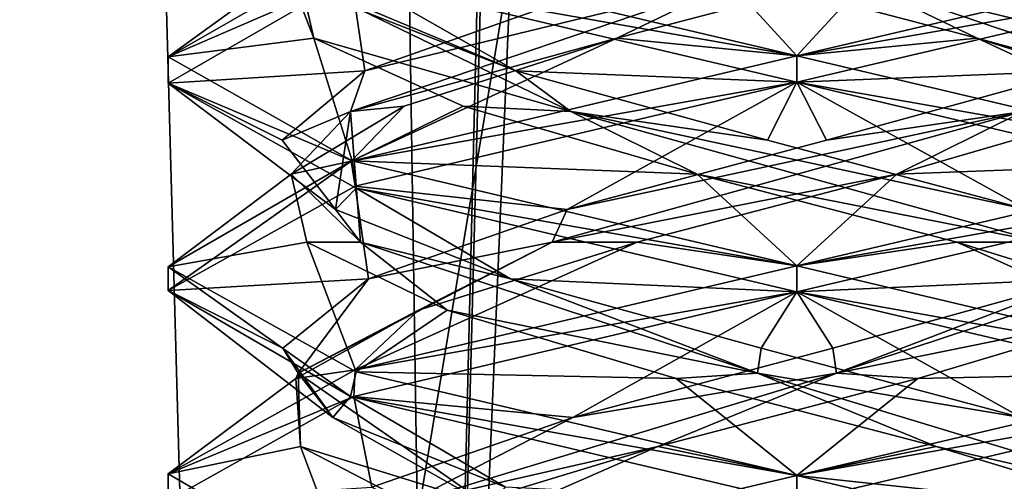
# Model space of a CAD drawing. Header units: millimetres. Extents: x -18.9 to 18.9, y -8.8 to 59.9.
# Tile 40 of 256: x -1.9 to 0.5, y -0.5 to 0.6. Entities that reach past the tile are written whole.
import ezdxf

# ---------------------------------------------------------------- set-up
doc = ezdxf.new("R2010")
doc.units = ezdxf.units.MM
doc.header["$LTSCALE"] = 65.185185
for name, color, linetype in [('1284', 7, 'CONTINUOUS'), ('1295', 7, 'CONTINUOUS'), ('3133', 7, 'CONTINUOUS'), ('3139', 7, 'CONTINUOUS'), ('3140', 7, 'CONTINUOUS'), ('3141', 7, 'CONTINUOUS'), ('3151', 7, 'CONTINUOUS'), ('3152', 7, 'CONTINUOUS'), ('3153', 7, 'CONTINUOUS'), ('3163', 7, 'CONTINUOUS'), ('3164', 7, 'CONTINUOUS'), ('3165', 7, 'CONTINUOUS'), ('3184', 7, 'CONTINUOUS'), ('3185', 7, 'CONTINUOUS'), ('3186', 7, 'CONTINUOUS'), ('3288', 7, 'CONTINUOUS')]:
    doc.layers.add(name, color=color, linetype=linetype)

msp = doc.modelspace()

# ---------------------------------------------------------------- linework, layer by layer
at = {"layer": '1284', "color": 7, "linetype": 'Continuous'}
for points in [[(-2.4343, 32.4, -11.818), (-1.3962, 32.4, -10.8154), (-2.2698, -3.5, -11.5768), (-2.4343, 32.4, -11.818)], [(-2.2698, -3.5, -11.5768), (-1.3962, 32.4, -10.8154), (-0.8623, -3.5, -10.5837), (-2.2698, -3.5, -11.5768)], [(-1.3962, 32.4, -10.8154), (0, 32.4, -10.45), (-0.8623, -3.5, -10.5837), (-1.3962, 32.4, -10.8154)], [(0, 32.4, -10.45), (0, 29.7897, -10.45), (-0.8623, -3.5, -10.5837), (0, 32.4, -10.45)], [(0, 29.7897, -10.45), (0.5552, 29.6513, -10.5046), (-0.8623, -3.5, -10.5837), (0, 29.7897, -10.45)], [(-0.8623, -3.5, -10.5837), (0.5552, 29.6513, -10.5046), (0.8623, -3.5, -10.5837), (-0.8623, -3.5, -10.5837)]]:
    msp.add_3dface(points, dxfattribs=at)
at = {"layer": '1295', "color": 7, "linetype": 'Continuous'}
for points in [[(-7.6096, -3.5, 15.6478), (-1.389, -3.5, 17.3445), (-2.2237, 26.4, 17.2571), (-7.6096, -3.5, 15.6478)], [(-1.389, -3.5, 17.3445), (3.603, 26.4, 17.0228), (-2.2237, 26.4, 17.2571), (-1.389, -3.5, 17.3445)], [(-1.389, -3.5, 17.3445), (5.0224, -3.5, 16.6594), (3.603, 26.4, 17.0228), (-1.389, -3.5, 17.3445)]]:
    msp.add_3dface(points, dxfattribs=at)
at = {"layer": '3133', "color": 7, "linetype": 'Continuous'}
for points in [[(0, 0.5, -14.8), (-1.0606, 0.6875, -14.3607), (-1.0734, 0.7539, -14.3477), (0, 0.5, -14.8)], [(-1.0595, 0.7504, -12.2381), (-1.5, 0.498, -13.3094), (-1.0635, 0.6867, -12.2422), (-1.0595, 0.7504, -12.2381)], [(-1.0635, 0.6867, -12.2422), (-1.5, 0.498, -13.3094), (-1.5, 0.4351, -13.3115), (-1.0635, 0.6867, -12.2422)], [(0, 0.4375, -14.8), (-1.0606, 0.6875, -14.3607), (0, 0.5, -14.8), (0, 0.4375, -14.8)], [(-1.5, 0.498, -13.3094), (-1.0606, 0.25, -14.3607), (-1.5, 0.4351, -13.3115), (-1.5, 0.498, -13.3094)], [(0, 0.4375, -11.8), (0, 0.5, -11.8), (-1.0635, 0.2492, -12.2422), (0, 0.4375, -11.8)], [(-1.5, 0.4351, -13.3115), (-1.0606, 0.25, -14.3607), (-1.0509, 0.1846, -14.3703), (-1.5, 0.4351, -13.3115)], [(-1.0535, 0.1896, -12.2322), (0, 0.4375, -11.8), (-1.0635, 0.2492, -12.2422), (-1.0535, 0.1896, -12.2322)], [(-1.5, -0.0024, -13.3115), (-1.4999, -0.0587, -13.2822), (-1.0635, 0.2492, -12.2422), (-1.5, -0.0024, -13.3115)], [(-1.4999, -0.0587, -13.2822), (-1.0535, 0.1896, -12.2322), (-1.0635, 0.2492, -12.2422), (-1.4999, -0.0587, -13.2822)], [(-1.0606, 0.25, -14.3607), (0, 0, -14.8), (-1.0509, 0.1846, -14.3703), (-1.0606, 0.25, -14.3607)], [(0, 0, -14.8), (0, -0.0625, -14.8), (-1.0509, 0.1846, -14.3703), (0, 0, -14.8)], [(0, -0.0625, -11.8), (0, 0, -11.8), (-1.0535, -0.2479, -12.2322), (0, -0.0625, -11.8)], [(-1.0651, -0.3112, -14.3562), (-1.4999, -0.0587, -13.2822), (-1.5, -0.0024, -13.3115), (-1.0651, -0.3112, -14.3562)], [(-1.0509, -0.2529, -14.3703), (-1.0651, -0.3112, -14.3562), (-1.5, -0.0024, -13.3115), (-1.0509, -0.2529, -14.3703)], [(-1.0566, -0.3113, -12.2353), (0, -0.0625, -11.8), (-1.0535, -0.2479, -12.2322), (-1.0566, -0.3113, -12.2353)], [(-1.4999, -0.4962, -13.2822), (-1.0566, -0.3113, -12.2353), (-1.0535, -0.2479, -12.2322), (-1.4999, -0.4962, -13.2822)], [(0, -0.5, -14.8), (-1.0651, -0.3112, -14.3562), (-1.0509, -0.2529, -14.3703), (0, -0.5, -14.8)], [(-1.4999, -0.5594, -13.2856), (-1.0566, -0.3113, -12.2353), (-1.4999, -0.4962, -13.2822), (-1.4999, -0.5594, -13.2856)], [(0, -0.5625, -14.8), (-1.0651, -0.3112, -14.3562), (0, -0.5, -14.8), (0, -0.5625, -14.8)], [(-1.0651, -0.7487, -14.3562), (-1.4999, -0.5594, -13.2856), (-1.4999, -0.4962, -13.2822), (-1.0651, -0.7487, -14.3562)], [(0, -0.5625, -11.8), (0, -0.5, -11.8), (-1.0566, -0.7488, -12.2353), (0, -0.5625, -11.8)]]:
    msp.add_3dface(points, dxfattribs=at)
at = {"layer": '3139', "color": 7, "linetype": 'Continuous'}
for points in [[(-1.5, 0.498, -13.3094), (-1.0595, 0.7504, -12.2381), (-1.215, 0.7049, -13.1127), (-1.5, 0.498, -13.3094)], [(-1.152, 0.5427, -13.7293), (-1.5, 0.498, -13.3094), (-1.215, 0.7049, -13.1127), (-1.152, 0.5427, -13.7293)], [(-1.0606, 0.25, -14.3607), (-1.5, 0.498, -13.3094), (-1.152, 0.5427, -13.7293), (-1.0606, 0.25, -14.3607)], [(-0.7961, 0.3805, -14.2368), (-1.0606, 0.25, -14.3607), (-1.152, 0.5427, -13.7293), (-0.7961, 0.3805, -14.2368)], [(-0.2379, 0.2182, -14.5061), (-1.0606, 0.25, -14.3607), (-0.7961, 0.3805, -14.2368), (-0.2379, 0.2182, -14.5061)], [(0, 0, -14.8), (-1.0606, 0.25, -14.3607), (-0.2379, 0.2182, -14.5061), (0, 0, -14.8)], [(0.3809, 0.056, -14.4689), (0, 0, -14.8), (-0.2379, 0.2182, -14.5061), (0.3809, 0.056, -14.4689)], [(0, 0, -14.8), (0.3809, 0.056, -14.4689), (1.0658, -0.2516, -14.3555), (0, 0, -14.8)], [(0.3809, 0.056, -14.4689), (0.9028, -0.1062, -14.1345), (1.0658, -0.2516, -14.3555), (0.3809, 0.056, -14.4689)]]:
    msp.add_3dface(points, dxfattribs=at)
at = {"layer": '3140', "color": 7, "linetype": 'Continuous'}
for points in [[(-1.152, 0.5427, -13.7293), (-1.215, 0.7049, -13.1127), (-1.1844, 0.68, -13.445), (-1.152, 0.5427, -13.7293)], [(-0.5391, 0.368, -14.3645), (-1.152, 0.5427, -13.7293), (-1.1844, 0.68, -13.445), (-0.5391, 0.368, -14.3645)], [(-0.5391, 0.368, -14.3645), (-1.1844, 0.68, -13.445), (-0.6704, 0.4648, -14.3305), (-0.5391, 0.368, -14.3645)], [(-0.6704, 0.4648, -14.3305), (-1.1844, 0.68, -13.445), (-1.0935, 0.6302, -13.8617), (-0.6704, 0.4648, -14.3305)], [(-0.7961, 0.3805, -14.2368), (-1.152, 0.5427, -13.7293), (-0.5391, 0.368, -14.3645), (-0.7961, 0.3805, -14.2368)], [(-0.0704, 0.2995, -14.5274), (-0.5391, 0.368, -14.3645), (-0.6704, 0.4648, -14.3305), (-0.0704, 0.2995, -14.5274)], [(-0.2379, 0.2182, -14.5061), (-0.7961, 0.3805, -14.2368), (-0.5391, 0.368, -14.3645), (-0.2379, 0.2182, -14.5061)], [(0.584, 0.056, -14.3406), (-0.2379, 0.2182, -14.5061), (-0.5391, 0.368, -14.3645), (0.584, 0.056, -14.3406)], [(0.584, 0.056, -14.3406), (-0.5391, 0.368, -14.3645), (0.5482, 0.1341, -14.4004), (0.584, 0.056, -14.3406)], [(0.5482, 0.1341, -14.4004), (-0.5391, 0.368, -14.3645), (-0.0704, 0.2995, -14.5274), (0.5482, 0.1341, -14.4004)], [(0.3809, 0.056, -14.4689), (-0.2379, 0.2182, -14.5061), (0.584, 0.056, -14.3406), (0.3809, 0.056, -14.4689)], [(0.9028, -0.1062, -14.1345), (0.3809, 0.056, -14.4689), (0.584, 0.056, -14.3406), (0.9028, -0.1062, -14.1345)]]:
    msp.add_3dface(points, dxfattribs=at)
at = {"layer": '3141', "color": 7, "linetype": 'Continuous'}
for points in [[(-1.0606, 0.6875, -14.3607), (-0.6704, 0.4648, -14.3305), (-1.0935, 0.6302, -13.8617), (-1.0606, 0.6875, -14.3607)], [(-1.0606, 0.6875, -14.3607), (0, 0.4375, -14.8), (-0.6704, 0.4648, -14.3305), (-1.0606, 0.6875, -14.3607)], [(0, 0.4375, -14.8), (-0.0704, 0.2995, -14.5274), (-0.6704, 0.4648, -14.3305), (0, 0.4375, -14.8)], [(0, 0.4375, -14.8), (0.5482, 0.1341, -14.4004), (-0.0704, 0.2995, -14.5274), (0, 0.4375, -14.8)], [(0.5482, 0.1341, -14.4004), (0, 0.4375, -14.8), (1.0658, 0.1859, -14.3555), (0.5482, 0.1341, -14.4004)], [(0, -0.5625, -11.8), (0.6955, -0.5273, -12.2863), (1.066, -0.3109, -12.2447), (0, -0.5625, -11.8)]]:
    msp.add_3dface(points, dxfattribs=at)
at = {"layer": '3151', "color": 7, "linetype": 'Continuous'}
for points in [[(0, 0.5, -14.8), (-1.0734, 0.7539, -14.3477), (-0.1873, 0.7049, -14.515), (0, 0.5, -14.8)], [(0.4293, 0.5427, -14.452), (0, 0.5, -14.8), (-0.1873, 0.7049, -14.515), (0.4293, 0.5427, -14.452)], [(0, 0.5, -14.8), (0.4293, 0.5427, -14.452), (1.0552, 0.2516, -14.3661), (0, 0.5, -14.8)], [(0.4293, 0.5427, -14.452), (0.9368, 0.3805, -14.0961), (1.0552, 0.2516, -14.3661), (0.4293, 0.5427, -14.452)], [(0.8345, -0.1062, -12.3972), (0.288, -0.2685, -12.1048), (1.0546, -0.2518, -12.2333), (0.8345, -0.1062, -12.3972)], [(0.288, -0.2685, -12.1048), (0, -0.5, -11.8), (1.0546, -0.2518, -12.2333), (0.288, -0.2685, -12.1048)], [(-0.3318, -0.4307, -12.1162), (0, -0.5, -11.8), (0.288, -0.2685, -12.1048), (-0.3318, -0.4307, -12.1162)], [(-1.0566, -0.7488, -12.2353), (0, -0.5, -11.8), (-0.3318, -0.4307, -12.1162), (-1.0566, -0.7488, -12.2353)], [(-0.8672, -0.593, -12.4286), (-1.0566, -0.7488, -12.2353), (-0.3318, -0.4307, -12.1162), (-0.8672, -0.593, -12.4286)]]:
    msp.add_3dface(points, dxfattribs=at)
at = {"layer": '3152', "color": 7, "linetype": 'Continuous'}
for points in [[(0.4293, 0.5427, -14.452), (-0.1873, 0.7049, -14.515), (0.145, 0.68, -14.4844), (0.4293, 0.5427, -14.452)], [(1.0645, 0.368, -13.8391), (0.4293, 0.5427, -14.452), (0.145, 0.68, -14.4844), (1.0645, 0.368, -13.8391)], [(1.0645, 0.368, -13.8391), (0.145, 0.68, -14.4844), (1.0305, 0.4648, -13.9704), (1.0645, 0.368, -13.8391)], [(1.0305, 0.4648, -13.9704), (0.145, 0.68, -14.4844), (0.5617, 0.6302, -14.3935), (1.0305, 0.4648, -13.9704)], [(0.9368, 0.3805, -14.0961), (0.4293, 0.5427, -14.452), (1.0645, 0.368, -13.8391), (0.9368, 0.3805, -14.0961)], [(0.0943, -0.2561, -12.1105), (0.8345, -0.1062, -12.3972), (1.0406, 0.056, -12.716), (0.0943, -0.2561, -12.1105)], [(0.0943, -0.2561, -12.1105), (1.0406, 0.056, -12.716), (0.683, -0.0312, -12.2778), (0.0943, -0.2561, -12.1105)], [(0.0854, -0.1966, -12.0736), (0.0943, -0.2561, -12.1105), (0.683, -0.0312, -12.2778), (0.0854, -0.1966, -12.0736)], [(0.288, -0.2685, -12.1048), (0.8345, -0.1062, -12.3972), (0.0943, -0.2561, -12.1105), (0.288, -0.2685, -12.1048)], [(-0.5347, -0.362, -12.193), (0.0943, -0.2561, -12.1105), (0.0854, -0.1966, -12.0736), (-0.5347, -0.362, -12.193)], [(-0.9355, -0.5681, -12.5593), (-0.3318, -0.4307, -12.1162), (0.0943, -0.2561, -12.1105), (-0.9355, -0.5681, -12.5593)], [(-0.9355, -0.5681, -12.5593), (0.0943, -0.2561, -12.1105), (-0.5347, -0.362, -12.193), (-0.9355, -0.5681, -12.5593)], [(-0.3318, -0.4307, -12.1162), (0.288, -0.2685, -12.1048), (0.0943, -0.2561, -12.1105), (-0.3318, -0.4307, -12.1162)], [(-1.0137, -0.5273, -12.6045), (-0.9355, -0.5681, -12.5593), (-0.5347, -0.362, -12.193), (-1.0137, -0.5273, -12.6045)], [(-0.8672, -0.593, -12.4286), (-0.3318, -0.4307, -12.1162), (-0.9355, -0.5681, -12.5593), (-0.8672, -0.593, -12.4286)]]:
    msp.add_3dface(points, dxfattribs=at)
at = {"layer": '3153', "color": 7, "linetype": 'Continuous'}
for points in [[(0, -0.0625, -11.8), (0.683, -0.0312, -12.2778), (1.0546, 0.1857, -12.2333), (0, -0.0625, -11.8)], [(0, -0.0625, -11.8), (0.0854, -0.1966, -12.0736), (0.683, -0.0312, -12.2778), (0, -0.0625, -11.8)], [(0, -0.0625, -11.8), (-1.0566, -0.3113, -12.2353), (-0.5347, -0.362, -12.193), (0, -0.0625, -11.8)], [(0, -0.0625, -11.8), (-0.5347, -0.362, -12.193), (0.0854, -0.1966, -12.0736), (0, -0.0625, -11.8)], [(-1.0566, -0.3113, -12.2353), (-1.4999, -0.5594, -13.2856), (-1.0137, -0.5273, -12.6045), (-1.0566, -0.3113, -12.2353)], [(-1.0566, -0.3113, -12.2353), (-1.0137, -0.5273, -12.6045), (-0.5347, -0.362, -12.193), (-1.0566, -0.3113, -12.2353)]]:
    msp.add_3dface(points, dxfattribs=at)
at = {"layer": '3163', "color": 7, "linetype": 'Continuous'}
for points in [[(0.7961, 0.3805, -12.3632), (0.2379, 0.2182, -12.0939), (1.0596, 0.2497, -12.2383), (0.7961, 0.3805, -12.3632)], [(0.2379, 0.2182, -12.0939), (0, 0, -11.8), (1.0596, 0.2497, -12.2383), (0.2379, 0.2182, -12.0939)], [(-0.3809, 0.056, -12.1311), (0, 0, -11.8), (0.2379, 0.2182, -12.0939), (-0.3809, 0.056, -12.1311)], [(-1.0535, -0.2479, -12.2322), (0, 0, -11.8), (-0.3809, 0.056, -12.1311), (-1.0535, -0.2479, -12.2322)], [(-0.9028, -0.1062, -12.4655), (-1.0535, -0.2479, -12.2322), (-0.3809, 0.056, -12.1311), (-0.9028, -0.1062, -12.4655)], [(-1.1952, -0.2685, -13.012), (-1.0535, -0.2479, -12.2322), (-0.9028, -0.1062, -12.4655), (-1.1952, -0.2685, -13.012)], [(-1.4999, -0.4962, -13.2822), (-1.0535, -0.2479, -12.2322), (-1.1952, -0.2685, -13.012), (-1.4999, -0.4962, -13.2822)], [(-1.1838, -0.4307, -13.6318), (-1.4999, -0.4962, -13.2822), (-1.1952, -0.2685, -13.012), (-1.1838, -0.4307, -13.6318)], [(-1.0651, -0.7487, -14.3562), (-1.4999, -0.4962, -13.2822), (-1.1838, -0.4307, -13.6318), (-1.0651, -0.7487, -14.3562)], [(-0.8714, -0.593, -14.1672), (-1.0651, -0.7487, -14.3562), (-1.1838, -0.4307, -13.6318), (-0.8714, -0.593, -14.1672)]]:
    msp.add_3dface(points, dxfattribs=at)
at = {"layer": '3164', "color": 7, "linetype": 'Continuous'}
for points in [[(0.0704, 0.2995, -12.0726), (0.5391, 0.368, -12.2355), (0.6704, 0.4648, -12.2695), (0.0704, 0.2995, -12.0726)], [(0.2379, 0.2182, -12.0939), (0.7961, 0.3805, -12.3632), (0.5391, 0.368, -12.2355), (0.2379, 0.2182, -12.0939)], [(-0.584, 0.056, -12.2594), (0.2379, 0.2182, -12.0939), (0.5391, 0.368, -12.2355), (-0.584, 0.056, -12.2594)], [(-0.584, 0.056, -12.2594), (0.5391, 0.368, -12.2355), (-0.5482, 0.1341, -12.1996), (-0.584, 0.056, -12.2594)], [(-0.5482, 0.1341, -12.1996), (0.5391, 0.368, -12.2355), (0.0704, 0.2995, -12.0726), (-0.5482, 0.1341, -12.1996)], [(-0.3809, 0.056, -12.1311), (0.2379, 0.2182, -12.0939), (-0.584, 0.056, -12.2594), (-0.3809, 0.056, -12.1311)], [(-1.0222, -0.0312, -12.617), (-0.584, 0.056, -12.2594), (-0.5482, 0.1341, -12.1996), (-1.0222, -0.0312, -12.617)], [(-1.1895, -0.2561, -13.2057), (-0.9028, -0.1062, -12.4655), (-0.584, 0.056, -12.2594), (-1.1895, -0.2561, -13.2057)], [(-1.1895, -0.2561, -13.2057), (-0.584, 0.056, -12.2594), (-1.0222, -0.0312, -12.617), (-1.1895, -0.2561, -13.2057)], [(-0.9028, -0.1062, -12.4655), (-0.3809, 0.056, -12.1311), (-0.584, 0.056, -12.2594), (-0.9028, -0.1062, -12.4655)], [(-1.2264, -0.1966, -13.2146), (-1.1895, -0.2561, -13.2057), (-1.0222, -0.0312, -12.617), (-1.2264, -0.1966, -13.2146)], [(-1.1952, -0.2685, -13.012), (-0.9028, -0.1062, -12.4655), (-1.1895, -0.2561, -13.2057), (-1.1952, -0.2685, -13.012)], [(-1.107, -0.362, -13.8347), (-1.1895, -0.2561, -13.2057), (-1.2264, -0.1966, -13.2146), (-1.107, -0.362, -13.8347)], [(-1.1838, -0.4307, -13.6318), (-1.1952, -0.2685, -13.012), (-1.1895, -0.2561, -13.2057), (-1.1838, -0.4307, -13.6318)], [(-0.7407, -0.5681, -14.2355), (-1.1838, -0.4307, -13.6318), (-1.1895, -0.2561, -13.2057), (-0.7407, -0.5681, -14.2355)], [(-0.7407, -0.5681, -14.2355), (-1.1895, -0.2561, -13.2057), (-1.107, -0.362, -13.8347), (-0.7407, -0.5681, -14.2355)], [(-0.6955, -0.5273, -14.3137), (-0.7407, -0.5681, -14.2355), (-1.107, -0.362, -13.8347), (-0.6955, -0.5273, -14.3137)], [(-0.8714, -0.593, -14.1672), (-1.1838, -0.4307, -13.6318), (-0.7407, -0.5681, -14.2355), (-0.8714, -0.593, -14.1672)]]:
    msp.add_3dface(points, dxfattribs=at)
at = {"layer": '3165', "color": 7, "linetype": 'Continuous'}
for points in [[(0, 0.4375, -11.8), (0.6704, 0.4648, -12.2695), (1.0596, 0.6872, -12.2383), (0, 0.4375, -11.8)], [(0, 0.4375, -11.8), (0.0704, 0.2995, -12.0726), (0.6704, 0.4648, -12.2695), (0, 0.4375, -11.8)], [(0, 0.4375, -11.8), (-1.0535, 0.1896, -12.2322), (-0.5482, 0.1341, -12.1996), (0, 0.4375, -11.8)], [(0, 0.4375, -11.8), (-0.5482, 0.1341, -12.1996), (0.0704, 0.2995, -12.0726), (0, 0.4375, -11.8)], [(-1.0535, 0.1896, -12.2322), (-1.4999, -0.0587, -13.2822), (-1.0222, -0.0312, -12.617), (-1.0535, 0.1896, -12.2322)], [(-1.0535, 0.1896, -12.2322), (-1.0222, -0.0312, -12.617), (-0.5482, 0.1341, -12.1996), (-1.0535, 0.1896, -12.2322)], [(-1.4999, -0.0587, -13.2822), (-1.2264, -0.1966, -13.2146), (-1.0222, -0.0312, -12.617), (-1.4999, -0.0587, -13.2822)], [(-1.4999, -0.0587, -13.2822), (-1.0651, -0.3112, -14.3562), (-1.107, -0.362, -13.8347), (-1.4999, -0.0587, -13.2822)], [(-1.4999, -0.0587, -13.2822), (-1.107, -0.362, -13.8347), (-1.2264, -0.1966, -13.2146), (-1.4999, -0.0587, -13.2822)], [(-1.0651, -0.3112, -14.3562), (-0.6955, -0.5273, -14.3137), (-1.107, -0.362, -13.8347), (-1.0651, -0.3112, -14.3562)], [(-1.0651, -0.3112, -14.3562), (0, -0.5625, -14.8), (-0.6955, -0.5273, -14.3137), (-1.0651, -0.3112, -14.3562)]]:
    msp.add_3dface(points, dxfattribs=at)
at = {"layer": '3184', "color": 7, "linetype": 'Continuous'}
for points in [[(0.1873, 0.7049, -12.085), (0, 0.5, -11.8), (1.0526, 0.7476, -12.2314), (0.1873, 0.7049, -12.085)], [(-0.4293, 0.5427, -12.148), (0, 0.5, -11.8), (0.1873, 0.7049, -12.085), (-0.4293, 0.5427, -12.148)], [(-1.0635, 0.2492, -12.2422), (0, 0.5, -11.8), (-0.4293, 0.5427, -12.148), (-1.0635, 0.2492, -12.2422)], [(-0.9368, 0.3805, -12.5039), (-1.0635, 0.2492, -12.2422), (-0.4293, 0.5427, -12.148), (-0.9368, 0.3805, -12.5039)], [(-1.2061, 0.2182, -13.0621), (-1.0635, 0.2492, -12.2422), (-0.9368, 0.3805, -12.5039), (-1.2061, 0.2182, -13.0621)], [(-1.5, -0.0024, -13.3115), (-1.0635, 0.2492, -12.2422), (-1.2061, 0.2182, -13.0621), (-1.5, -0.0024, -13.3115)], [(-1.1689, 0.056, -13.6809), (-1.5, -0.0024, -13.3115), (-1.2061, 0.2182, -13.0621), (-1.1689, 0.056, -13.6809)], [(-1.0509, -0.2529, -14.3703), (-1.5, -0.0024, -13.3115), (-1.1689, 0.056, -13.6809), (-1.0509, -0.2529, -14.3703)], [(-0.8345, -0.1062, -14.2028), (-1.0509, -0.2529, -14.3703), (-1.1689, 0.056, -13.6809), (-0.8345, -0.1062, -14.2028)], [(-0.288, -0.2685, -14.4952), (-1.0509, -0.2529, -14.3703), (-0.8345, -0.1062, -14.2028), (-0.288, -0.2685, -14.4952)], [(0, -0.5, -14.8), (-1.0509, -0.2529, -14.3703), (-0.288, -0.2685, -14.4952), (0, -0.5, -14.8)], [(0.3318, -0.4307, -14.4838), (0, -0.5, -14.8), (-0.288, -0.2685, -14.4952), (0.3318, -0.4307, -14.4838)], [(0.8672, -0.593, -14.1714), (0, -0.5, -14.8), (0.3318, -0.4307, -14.4838), (0.8672, -0.593, -14.1714)], [(0, -0.5, -14.8), (0.8672, -0.593, -14.1714), (1.062, -0.7504, -14.3594), (0, -0.5, -14.8)]]:
    msp.add_3dface(points, dxfattribs=at)
at = {"layer": '3185', "color": 7, "linetype": 'Continuous'}
for points in [[(-0.4293, 0.5427, -12.148), (0.1873, 0.7049, -12.085), (-0.145, 0.68, -12.1156), (-0.4293, 0.5427, -12.148)], [(-1.0645, 0.368, -12.7609), (-0.4293, 0.5427, -12.148), (-0.145, 0.68, -12.1156), (-1.0645, 0.368, -12.7609)], [(-1.0645, 0.368, -12.7609), (-0.145, 0.68, -12.1156), (-1.0305, 0.4648, -12.6296), (-1.0645, 0.368, -12.7609)], [(-1.0305, 0.4648, -12.6296), (-0.145, 0.68, -12.1156), (-0.5617, 0.6302, -12.2065), (-1.0305, 0.4648, -12.6296)], [(-0.9368, 0.3805, -12.5039), (-0.4293, 0.5427, -12.148), (-1.0645, 0.368, -12.7609), (-0.9368, 0.3805, -12.5039)], [(-1.2274, 0.2995, -13.2296), (-1.0645, 0.368, -12.7609), (-1.0305, 0.4648, -12.6296), (-1.2274, 0.2995, -13.2296)], [(-1.2061, 0.2182, -13.0621), (-0.9368, 0.3805, -12.5039), (-1.0645, 0.368, -12.7609), (-1.2061, 0.2182, -13.0621)], [(-1.1004, 0.1341, -13.8482), (-1.0645, 0.368, -12.7609), (-1.2274, 0.2995, -13.2296), (-1.1004, 0.1341, -13.8482)], [(-1.0406, 0.056, -13.884), (-1.2061, 0.2182, -13.0621), (-1.0645, 0.368, -12.7609), (-1.0406, 0.056, -13.884)], [(-1.0406, 0.056, -13.884), (-1.0645, 0.368, -12.7609), (-1.1004, 0.1341, -13.8482), (-1.0406, 0.056, -13.884)], [(-1.1689, 0.056, -13.6809), (-1.2061, 0.2182, -13.0621), (-1.0406, 0.056, -13.884), (-1.1689, 0.056, -13.6809)], [(-0.683, -0.0312, -14.3222), (-1.0406, 0.056, -13.884), (-1.1004, 0.1341, -13.8482), (-0.683, -0.0312, -14.3222)], [(-0.8345, -0.1062, -14.2028), (-1.1689, 0.056, -13.6809), (-1.0406, 0.056, -13.884), (-0.8345, -0.1062, -14.2028)], [(-0.0943, -0.2561, -14.4895), (-0.8345, -0.1062, -14.2028), (-1.0406, 0.056, -13.884), (-0.0943, -0.2561, -14.4895)], [(-0.0943, -0.2561, -14.4895), (-1.0406, 0.056, -13.884), (-0.683, -0.0312, -14.3222), (-0.0943, -0.2561, -14.4895)], [(-0.0854, -0.1966, -14.5264), (-0.0943, -0.2561, -14.4895), (-0.683, -0.0312, -14.3222), (-0.0854, -0.1966, -14.5264)], [(-0.288, -0.2685, -14.4952), (-0.8345, -0.1062, -14.2028), (-0.0943, -0.2561, -14.4895), (-0.288, -0.2685, -14.4952)], [(0.5347, -0.362, -14.407), (-0.0943, -0.2561, -14.4895), (-0.0854, -0.1966, -14.5264), (0.5347, -0.362, -14.407)], [(0.3318, -0.4307, -14.4838), (-0.288, -0.2685, -14.4952), (-0.0943, -0.2561, -14.4895), (0.3318, -0.4307, -14.4838)], [(0.9355, -0.5681, -14.0407), (0.3318, -0.4307, -14.4838), (-0.0943, -0.2561, -14.4895), (0.9355, -0.5681, -14.0407)], [(0.9355, -0.5681, -14.0407), (-0.0943, -0.2561, -14.4895), (0.5347, -0.362, -14.407), (0.9355, -0.5681, -14.0407)], [(0.8672, -0.593, -14.1714), (0.3318, -0.4307, -14.4838), (0.9355, -0.5681, -14.0407), (0.8672, -0.593, -14.1714)]]:
    msp.add_3dface(points, dxfattribs=at)
at = {"layer": '3186', "color": 7, "linetype": 'Continuous'}
for points in [[(-1.0635, 0.6867, -12.2422), (-1.5, 0.4351, -13.3115), (-1.0305, 0.4648, -12.6296), (-1.0635, 0.6867, -12.2422)], [(-1.0635, 0.6867, -12.2422), (-1.0305, 0.4648, -12.6296), (-0.5617, 0.6302, -12.2065), (-1.0635, 0.6867, -12.2422)], [(-1.5, 0.4351, -13.3115), (-1.2274, 0.2995, -13.2296), (-1.0305, 0.4648, -12.6296), (-1.5, 0.4351, -13.3115)], [(-1.5, 0.4351, -13.3115), (-1.0509, 0.1846, -14.3703), (-1.1004, 0.1341, -13.8482), (-1.5, 0.4351, -13.3115)], [(-1.5, 0.4351, -13.3115), (-1.1004, 0.1341, -13.8482), (-1.2274, 0.2995, -13.2296), (-1.5, 0.4351, -13.3115)], [(-1.0509, 0.1846, -14.3703), (-0.683, -0.0312, -14.3222), (-1.1004, 0.1341, -13.8482), (-1.0509, 0.1846, -14.3703)], [(-1.0509, 0.1846, -14.3703), (0, -0.0625, -14.8), (-0.683, -0.0312, -14.3222), (-1.0509, 0.1846, -14.3703)], [(0, -0.0625, -14.8), (-0.0854, -0.1966, -14.5264), (-0.683, -0.0312, -14.3222), (0, -0.0625, -14.8)], [(0, -0.0625, -14.8), (0.5347, -0.362, -14.407), (-0.0854, -0.1966, -14.5264), (0, -0.0625, -14.8)], [(0.5347, -0.362, -14.407), (0, -0.0625, -14.8), (1.062, -0.3129, -14.3594), (0.5347, -0.362, -14.407)]]:
    msp.add_3dface(points, dxfattribs=at)
at = {"layer": '3288', "color": 7, "linetype": 'Continuous'}
for points in [[(0, 0.5, -11.8), (1.0596, 0.6872, -12.2383), (1.0526, 0.7476, -12.2314), (0, 0.5, -11.8)], [(0, 0.5, -11.8), (0, 0.4375, -11.8), (1.0596, 0.6872, -12.2383), (0, 0.5, -11.8)], [(0, 0.4375, -14.8), (0, 0.5, -14.8), (1.0552, 0.2516, -14.3661), (0, 0.4375, -14.8)], [(1.0658, 0.1859, -14.3555), (0, 0.4375, -14.8), (1.0552, 0.2516, -14.3661), (1.0658, 0.1859, -14.3555)], [(0, 0, -11.8), (1.0546, 0.1857, -12.2333), (1.0596, 0.2497, -12.2383), (0, 0, -11.8)], [(0, 0, -11.8), (0, -0.0625, -11.8), (1.0546, 0.1857, -12.2333), (0, 0, -11.8)], [(0, -0.0625, -14.8), (0, 0, -14.8), (1.0658, -0.2516, -14.3555), (0, -0.0625, -14.8)], [(0, -0.0625, -14.8), (1.0658, -0.2516, -14.3555), (1.062, -0.3129, -14.3594), (0, -0.0625, -14.8)], [(0, -0.5, -11.8), (1.066, -0.3109, -12.2447), (1.0546, -0.2518, -12.2333), (0, -0.5, -11.8)], [(0, -0.5, -11.8), (0, -0.5625, -11.8), (1.066, -0.3109, -12.2447), (0, -0.5, -11.8)], [(0, -0.5625, -14.8), (0, -0.5, -14.8), (1.062, -0.7504, -14.3594), (0, -0.5625, -14.8)]]:
    msp.add_3dface(points, dxfattribs=at)

doc.saveas('drawing.dxf')
